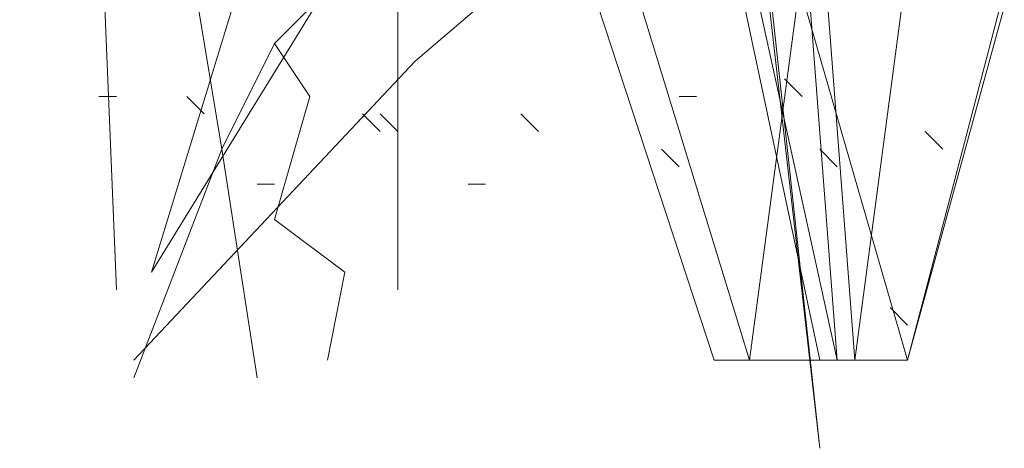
# Model space of a CAD drawing. Header units: millimetres. Extents: x 16698 to 93787, y -21104 to 39413.
# Tile 247 of 256: x 54682.33 to 54691.59, y 19702.77 to 19706.8. Entities that reach past the tile are written whole.
import ezdxf

# ---------------------------------------------------------------- set-up
doc = ezdxf.new("R2010")
doc.units = ezdxf.units.MM
doc.layers.add('_MODUS - zielen', color=66, linetype='Continuous', lineweight=9)

msp = doc.modelspace()

# ---------------------------------------------------------------- linework, layer by layer
at = {"layer": '_MODUS - zielen', "transparency": 33554687}
for points in [[(54693.00116, 19732.05901), (54689.1955, 19703.59929), (54689.1955, 19703.59929)], [(54693.00116, 19732.05901), (54689.1955, 19703.59929), (54689.1955, 19703.59929)], [(54686.54808, 19731.72808), (54689.85735, 19702.77197), (54689.85735, 19702.77197)], [(54686.71355, 19731.72808), (54689.85735, 19702.77197), (54689.85735, 19702.77197)], [(54688.20272, 19727.42603), (54690.02282, 19703.59929), (54690.02282, 19703.59929)], [(54688.36818, 19727.42603), (54690.18828, 19703.59929), (54690.18828, 19703.59929)], [(54693.33208, 19727.26056), (54690.18828, 19703.59929), (54690.18828, 19703.59929)], [(54693.33208, 19727.26056), (54690.18828, 19703.59929), (54690.18828, 19703.59929)], [(54684.89345, 19726.92964), (54690.02282, 19703.59929), (54690.02282, 19703.59929)], [(54684.89345, 19726.92964), (54689.85735, 19703.59929), (54689.85735, 19703.59929)], [(54681.58418, 19725.77139), (54688.86457, 19703.59929), (54688.86457, 19703.59929)], [(54681.58418, 19725.77139), (54688.86457, 19703.59929), (54688.86457, 19703.59929)], [(54694.49033, 19717.49822), (54690.68467, 19703.59929), (54694.32487, 19717.49822)], [(54683.23881, 19704.26114), (54682.74242, 19716.33998), (54682.74242, 19716.33998)], [(54685.22438, 19703.59929), (54685.38984, 19704.42661), (54684.72798, 19704.923), (54685.05891, 19706.08124), (54684.72798, 19706.57763), (54685.38984, 19707.23949), (54684.89345, 19707.90134), (54685.05891, 19708.72866), (54685.05891, 19709.39051), (54685.05891, 19710.21783), (54684.89345, 19711.04515), (54684.56252, 19711.707), (54684.56252, 19711.87246), (54684.56252, 19712.53432), (54684.39706, 19713.19617), (54684.23159, 19713.69256), (54683.90067, 19714.35441), (54683.56974, 19714.85081), (54683.23881, 19715.84359)], [(54683.40428, 19703.43383), (54684.23159, 19705.58485), (54684.72798, 19706.57763), (54686.05169, 19707.90134), (54686.54808, 19708.72866), (54687.54086, 19710.21783), (54688.53364, 19711.54154), (54689.36096, 19713.03071), (54690.02282, 19714.35441), (54690.68467, 19715.18173), (54691.51199, 19715.51266), (54692.3393, 19715.51266), (54693.16662, 19715.51266)], [(54684.56252, 19703.43383), (54684.23159, 19705.58485), (54683.90067, 19707.57041), (54683.40428, 19709.05958), (54683.40428, 19710.21783), (54683.07335, 19711.54154), (54682.90789, 19712.36885), (54682.74242, 19713.69256), (54682.74242, 19714.51988)], [(54683.40428, 19703.59929), (54686.05169, 19706.41217), (54687.20994, 19707.40495), (54688.36818, 19708.72866), (54687.54086, 19710.21783), (54689.85735, 19710.54876), (54690.35374, 19711.37607), (54690.68467, 19712.20339), (54691.51199, 19713.19617)], [(54683.56974, 19704.42661), (54687.54086, 19710.87968), (54689.85735, 19713.03071)], [(54683.56974, 19704.42661), (54686.05169, 19712.53432), (54686.05169, 19712.53432)], [(54685.88623, 19708.0668), (54685.88623, 19704.26114), (54685.88623, 19704.26114)], [(54689.69189, 19706.08124), (54689.52643, 19706.24671), (54689.52643, 19706.24671)], [(54683.23881, 19706.08124), (54683.07335, 19706.08124), (54683.07335, 19706.08124)], [(54684.06613, 19705.91578), (54683.90067, 19706.08124), (54683.90067, 19706.08124)], [(54688.69911, 19706.08124), (54688.53364, 19706.08124), (54688.53364, 19706.08124)], [(54685.72077, 19705.75032), (54685.5553, 19705.91578), (54685.5553, 19705.91578)], [(54685.88623, 19705.75032), (54685.72077, 19705.91578), (54685.72077, 19705.91578)], [(54687.20994, 19705.75032), (54687.04447, 19705.91578), (54687.04447, 19705.91578)], [(54691.0156, 19705.58485), (54690.85013, 19705.75032), (54690.85013, 19705.75032)], [(54688.53364, 19705.41939), (54688.36818, 19705.58485), (54688.36818, 19705.58485)], [(54690.02282, 19705.41939), (54689.85735, 19705.58485), (54689.85735, 19705.58485)], [(54684.72798, 19705.25392), (54684.56252, 19705.25392), (54684.56252, 19705.25392)], [(54686.54808, 19705.25392), (54686.71355, 19705.25392), (54686.71355, 19705.25392)], [(54690.68467, 19703.93022), (54690.51921, 19704.09568), (54690.51921, 19704.09568)], [(54690.68467, 19703.59929), (54688.86457, 19703.59929), (54688.86457, 19703.59929)]]:
    msp.add_lwpolyline(points, dxfattribs=at)
for points in [[(54689.1955, 19703.59929), (54683.56974, 19721.96573)], [(54690.68467, 19703.59929), (54686.71355, 19717.33276)]]:
    msp.add_lwpolyline(points, close=True, dxfattribs=at)

doc.saveas('drawing.dxf')
